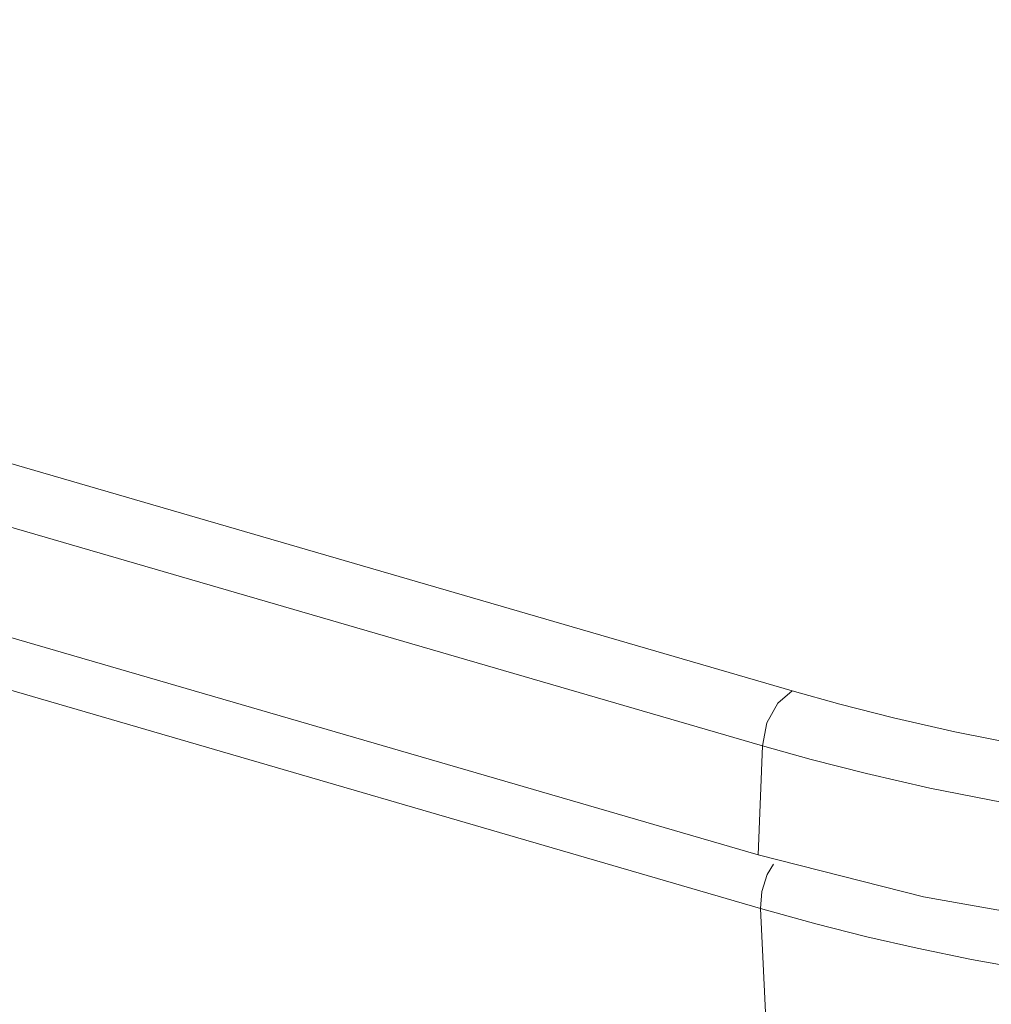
# Model space of a CAD drawing. Header units: millimetres. Extents: x 3925 to 5043, y -86 to 778.
# Tile 250 of 256: x 4892 to 4904, y 117 to 129. Entities that reach past the tile are written whole.
import ezdxf

# ---------------------------------------------------------------- set-up
doc = ezdxf.new("R2010")
doc.units = ezdxf.units.MM
doc.header["$LTSCALE"] = 46.255
doc.layers.add('H30K-REAR-CODXF_CONTINUOUS_LINE', color=7, linetype='CONTINUOUS')
doc.layers.add('H30K-TOP-COVDXF_CONTINUOUS_LINE', color=7, linetype='CONTINUOUS')

msp = doc.modelspace()

# ---------------------------------------------------------------- linework, layer by layer
at = {"layer": 'H30K-REAR-CODXF_CONTINUOUS_LINE', "color": 7, "linetype": 'Continuous', "lineweight": 0}
for p, q in [((4901.2099, 117.9214), (4818.9849, 141.8374)), ((4901.2948, 118.3532), (4901.375, 118.4877)), ((4901.2099, 117.9214), (4901.4203, 113.35))]:
    msp.add_line(p, q, dxfattribs=at)
for points in [[(4901.2099, 117.9214), (4901.227, 118.1386), (4901.2948, 118.3532)], [(4906.5356, 116.8929), (4905.5715, 116.999), (4904.6933, 117.1274), (4903.9046, 117.2679), (4903.2103, 117.411), (4902.568, 117.5591), (4901.9157, 117.7249), (4901.2099, 117.9214)]]:
    msp.add_lwpolyline(points, dxfattribs=at)
at = {"layer": 'H30K-TOP-COVDXF_CONTINUOUS_LINE', "color": 7, "linetype": 'Continuous', "lineweight": 0}
for p, q in [((4819.3899, 144.6189), (4901.615, 120.7029)), ((4819.0081, 143.9169), (4901.2331, 120.0009)), ((4901.1784, 118.6049), (4818.9534, 142.5209)), ((4901.2331, 120.0009), (4901.1784, 118.6049))]:
    msp.add_line(p, q, dxfattribs=at)
for points in [[(4901.615, 120.7029), (4901.4285, 120.5456), (4901.2907, 120.2923), (4901.2331, 120.0009)], [(4901.615, 120.7029), (4902.2225, 120.5329), (4902.908, 120.3574), (4903.6914, 120.1786), (4904.5953, 120.0019), (4905.6469, 119.8378), (4906.883, 119.704)], [(4901.2331, 120.0009), (4901.8569, 119.8264), (4902.563, 119.6456), (4903.3731, 119.4607), (4904.3129, 119.277), (4905.4138, 119.1053), (4906.7191, 118.964), (4908.2828, 118.8867)], [(4901.1784, 118.6049), (4903.2946, 118.0691), (4905.2887, 117.7159), (4907.2416, 117.5204)]]:
    msp.add_lwpolyline(points, dxfattribs=at)

doc.saveas('drawing.dxf')
